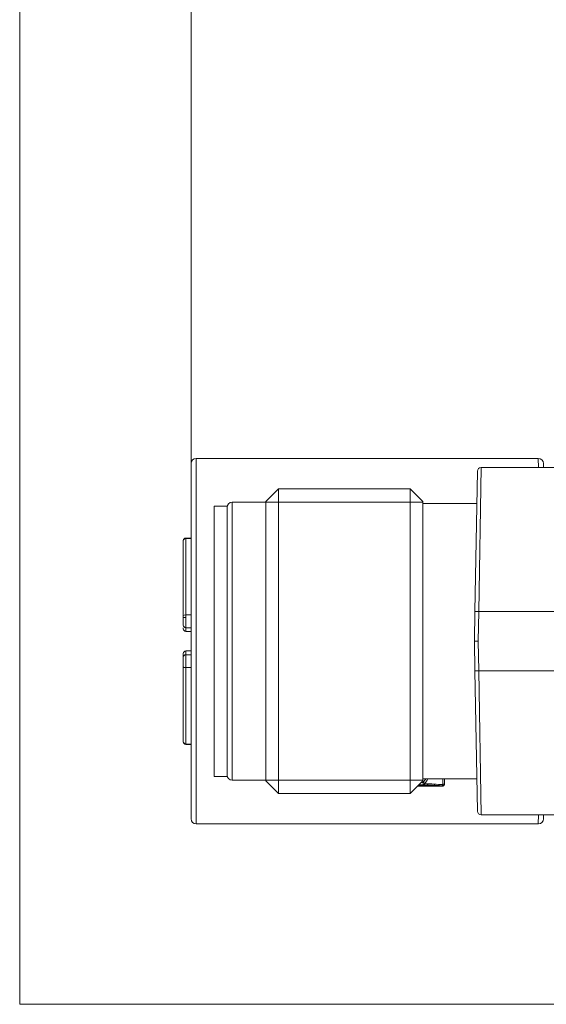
# Model space of a CAD drawing. Header units: millimetres. Extents: x 4 to 836, y 5 to 589.
# Tile 40 of 75: x 463 to 484, y 289 to 327. Entities that reach past the tile are written whole.
import ezdxf

# ---------------------------------------------------------------- set-up
doc = ezdxf.new("R2010")
doc.units = ezdxf.units.MM
doc.layers.add('1', color=7, linetype='Continuous', true_color=0xffffff)
doc.styles.add('ideas_simplex', font='simplex.shx')
doc.dimstyles.get("Standard").update_dxf_attribs({"dimtxt": 0.18, "dimasz": 0.18, "dimexe": 0.18, "dimexo": 0.0625, "dimgap": 0.09, "dimtad": 0, "dimtih": 1, "dimtoh": 1, "dimdec": 4, "dimzin": 0, "dimdsep": 46, "dimtxsty": 'Standard', "dimcen": 0.09, "dimadec": 0, "dimazin": 0, "dimtfac": 1, "dimtdec": 4, "dimtofl": 0, "dimtmove": 0, "dimatfit": 3, "dimfxl": 1, "dimtolj": 1, "dimtzin": 0, "dimarcsym": 0})

# ---------------------------------------------------------------- blocks, each defined once
blk = doc.blocks.new('_U2')
at = {"layer": '1', "color": 87, "lineweight": 25}
for p, q in [((472.280177, 411.982149), (470.780177, 411.982149)), ((470.780177, 411.982149), (470.780177, 406.357149)), ((482.015177, 411.982149), (480.515177, 411.982149)), ((482.015177, 406.357149), (482.015177, 411.982149)), ((470.780177, 406.357149), (472.280177, 406.357149)), ((480.515177, 406.357149), (482.015177, 406.357149))]:
    blk.add_line(p, q, dxfattribs=at)
at = {"layer": '1', "color": 152, "lineweight": 13}
for p, q in [((469.849414, 305.251741), (469.849414, 406.857149)), ((482.94594, 365.339972), (482.94594, 406.857149))]:
    blk.add_line(p, q, dxfattribs=at)
at = {"layer": '1', "color": 27, "lineweight": 13}
blk.add_line((469.849414, 404.857149), (482.94594, 404.857149), dxfattribs=at)
at = {"layer": '1', "color": 27, "lineweight": 18}
for points in [[(469.849414, 404.857149), (472.849412, 405.38613), (472.849416, 404.328168)], [(482.94594, 404.857149), (479.945941, 404.328168), (479.945938, 405.38613)]]:
    blk.add_solid(points, dxfattribs=at)
at = {"layer": '1', "color": 87, "linetype": 'Continuous', "lineweight": 25, "char_height": 3, "attachment_point": 7, "line_spacing_factor": 1.204819, "style": 'ideas_simplex'}
for s, insert in [('\\W1.3286;13,1', (470.766677, 414.117149)), ('\\W1.2776;.52', (472.251677, 406.804649))]:
    blk.add_mtext(s, dxfattribs=dict(at, insert=insert))

msp = doc.modelspace()

# ---------------------------------------------------------------- linework, layer by layer
at = {"layer": '1', "color": 251, "linetype": 'Continuous', "lineweight": 18}
for q in [(463.199, 389.596), (551.808, 288.642)]:
    msp.add_line((463.199, 288.642), q, dxfattribs=at)
at = {"layer": '1', "color": 27, "linetype": 'Continuous', "lineweight": 18}
for p, q in [((469.849, 295.852), (469.849, 309.652)), ((483.329, 309.852), (470.049, 309.852)), ((483.532, 309.502), (483.529, 309.655)), ((480.965, 309.354), (480.869, 303.899)), ((489.819, 309.502), (481.115, 309.502)), ((473.249, 308.677), (472.749, 308.177)), ((478.349, 308.677), (473.249, 308.677)), ((473.249, 308.677), (473.249, 296.827)), ((478.849, 308.177), (478.349, 308.677)), ((478.349, 296.827), (478.349, 308.677)), ((472.749, 308.152), (471.449, 308.152)), ((472.749, 297.327), (472.749, 308.177)), ((478.849, 308.177), (478.849, 297.327)), ((480.943, 308.102), (478.849, 308.102)), ((480.849, 302.752), (480.869, 303.899)), ((481.019, 303.909), (481.02, 303.909)), ((481.02, 303.909), (489.549, 303.909)), ((480.999, 302.752), (480.849, 302.752)), ((480.869, 301.605), (480.849, 302.752)), ((480.869, 301.605), (480.965, 296.149)), ((481.02, 301.594), (481.019, 301.594)), ((489.549, 301.594), (481.02, 301.594)), ((471.449, 297.352), (472.749, 297.352)), ((472.749, 297.327), (473.249, 296.827)), ((478.349, 296.827), (478.849, 297.327)), ((478.849, 297.402), (480.943, 297.402)), ((478.866, 297.175), (478.698, 297.175)), ((473.249, 296.827), (478.349, 296.827)), ((481.115, 296.002), (493.231, 296.002)), ((483.532, 296.002), (483.529, 295.848)), ((470.049, 295.652), (483.329, 295.652))]:
    msp.add_line(p, q, dxfattribs=at)
at = {"layer": '1', "color": 27, "linetype": 'Continuous', "lineweight": 13}
for p, q in [((470.049, 309.852), (470.049, 295.652)), ((483.335, 309.502), (483.329, 309.852)), ((481.019, 303.909), (481.115, 309.502)), ((471.449, 308.152), (471.449, 297.352)), ((472.749, 308.152), (478.849, 308.152)), ((481.02, 303.909), (480.999, 302.752)), ((480.999, 302.752), (481.02, 301.594)), ((481.115, 296.002), (481.019, 301.594)), ((472.749, 297.352), (478.849, 297.352)), ((479.578, 297.118), (478.64, 297.118)), ((478.659, 297.136), (479.578, 297.136)), ((478.789, 297.266), (478.866, 297.266)), ((479.578, 297.136), (479.578, 297.118)), ((483.329, 295.652), (483.335, 296.002))]:
    msp.add_line(p, q, dxfattribs=at)
at = {"layer": '1', "color": 18, "linetype": 'Continuous', "lineweight": 18}
for p, q in [((471.249, 307.994), (470.749, 307.994)), ((470.749, 307.994), (470.749, 297.494)), ((471.249, 307.994), (471.249, 297.494)), ((470.749, 297.494), (471.249, 297.494))]:
    msp.add_line(p, q, dxfattribs=at)
at = {"layer": '1', "color": 163, "linetype": 'Continuous', "lineweight": 18}
for p, q in [((469.549, 306.651), (469.549, 303.751)), ((469.849, 306.76), (469.649, 306.76)), ((469.549, 303.751), (469.549, 303.677)), ((469.549, 303.377), (469.549, 303.677)), ((469.549, 303.232), (469.549, 303.276)), ((469.649, 303.277), (469.849, 303.277)), ((469.649, 303.132), (469.849, 303.132)), ((469.849, 302.372), (469.649, 302.372)), ((469.849, 302.227), (469.649, 302.227)), ((469.549, 301.752), (469.549, 301.827)), ((469.549, 301.752), (469.549, 298.853)), ((469.549, 298.843), (469.549, 298.853)), ((469.649, 298.743), (469.849, 298.743))]:
    msp.add_line(p, q, dxfattribs=at)
at = {"layer": '1', "color": 163, "linetype": 'Continuous', "lineweight": 13}
for p, q in [((469.649, 306.76), (469.649, 306.748)), ((469.849, 306.748), (469.649, 306.748)), ((469.649, 306.748), (469.649, 303.776)), ((469.549, 303.677), (469.649, 303.677)), ((469.649, 303.776), (469.649, 303.677)), ((469.649, 303.776), (469.849, 303.776)), ((469.649, 303.277), (469.649, 303.677)), ((469.649, 303.132), (469.649, 303.277)), ((469.649, 302.372), (469.649, 302.227)), ((469.649, 302.227), (469.649, 301.727)), ((469.849, 301.727), (469.649, 301.727)), ((469.649, 301.727), (469.649, 298.756)), ((469.649, 298.743), (469.649, 298.756)), ((469.649, 298.756), (469.849, 298.756))]:
    msp.add_line(p, q, dxfattribs=at)
at = {"layer": '1', "color": 27, "linetype": 'Continuous', "lineweight": 18}
for centre, radius, start, end in [((470.049, 309.652), 0.2, 90, 180), ((483.329, 309.652), 0.2, 1, 89.9995), ((481.115, 309.352), 0.15, 92.6829, 179), ((471.449, 307.952), 0.2, 90, 180), ((471.449, 297.552), 0.2, 180, 270), ((481.115, 296.152), 0.15, 181, 269.9994), ((470.049, 295.852), 0.2, 180, 270), ((483.329, 295.852), 0.2, 271.8909, 359)]:
    msp.add_arc(centre, radius, start, end, dxfattribs=at)
at = {"layer": '1', "color": 163, "linetype": 'Continuous', "lineweight": 18}
for centre, start, end in [((469.649, 306.66), 90, 180), ((469.649, 303.377), 180, 270), ((469.649, 303.232), 180, 270), ((469.649, 302.272), 90, 180), ((469.649, 302.127), 90, 180), ((469.649, 298.843), 180, 270)]:
    msp.add_arc(centre, 0.1, start, end, dxfattribs=at)
at = {"layer": '1', "color": 163, "linetype": 'Continuous', "lineweight": 13}
for centre, major_axis, ratio, start_param, end_param in [((469.649, 306.651), (0.1, 0), 0.968678, 1.570796, 3.141593), ((469.649, 303.751), (-0.1, 0), 0.248322, 4.712389, 6.283185), ((469.649, 301.752), (0.1, 0), 0.248322, 3.141593, 4.712389), ((469.649, 298.853), (-0.1, 0), 0.968678, 0, 1.570796)]:
    msp.add_ellipse(centre, major_axis=major_axis, ratio=ratio, start_param=start_param, end_param=end_param, dxfattribs=at)
at = {"layer": '1', "color": 27, "linetype": 'Continuous', "lineweight": 13}
for centre, major_axis, ratio, start_param, end_param in [((478.866, 297.269), (-0.0743, 0.0507), 0.028836, 1.590465, 2.61747), ((478.866, 297.265), (0.0046, 0.0899), 0.825743, 3.203506, 4.230511), ((479.686, 297.127), (0.09, -0.0001), 0.782286, 1.571779, 2.350654)]:
    msp.add_ellipse(centre, major_axis=major_axis, ratio=ratio, start_param=start_param, end_param=end_param, dxfattribs=at)
at = {"layer": '1', "color": 27, "linetype": 'Continuous', "lineweight": 18}
for points, knots in [([(481.019, 303.909), (481.009, 303.909), (481, 303.91), (480.985, 303.91), (480.98, 303.91), (480.971, 303.909), (480.966, 303.909), (480.953, 303.909), (480.944, 303.909), (480.928, 303.908), (480.92, 303.908), (480.906, 303.907), (480.9, 303.906), (480.892, 303.905), (480.889, 303.905), (480.885, 303.904), (480.883, 303.904), (480.877, 303.903), (480.874, 303.902), (480.87, 303.901), (480.869, 303.9), (480.869, 303.899)], [0, 0, 0, 0, 0.125, 0.125, 0.1875, 0.1875, 0.25, 0.25, 0.375, 0.375, 0.5, 0.5, 0.625, 0.625, 0.6875, 0.6875, 0.75, 0.75, 0.875, 0.875, 1, 1, 1, 1]), ([(480.869, 301.605), (480.869, 301.604), (480.87, 301.603), (480.874, 301.601), (480.877, 301.6), (480.883, 301.599), (480.885, 301.599), (480.889, 301.598), (480.892, 301.598), (480.9, 301.597), (480.906, 301.597), (480.92, 301.596), (480.928, 301.595), (480.944, 301.595), (480.953, 301.594), (480.966, 301.594), (480.971, 301.594), (480.98, 301.594), (480.985, 301.594), (481, 301.594), (481.009, 301.594), (481.019, 301.594)], [0, 0, 0, 0, 0.125, 0.125, 0.25, 0.25, 0.3125, 0.3125, 0.375, 0.375, 0.5, 0.5, 0.625, 0.625, 0.75, 0.75, 0.8125, 0.8125, 0.875, 0.875, 1, 1, 1, 1])]:
    msp.add_open_spline(points, degree=3, knots=knots, dxfattribs=at)
at = {"layer": '1', "color": 163, "linetype": 'Continuous', "lineweight": 18}
msp.add_open_spline([(469.549, 302.127), (469.549, 302.223), (469.549, 302.271), (469.549, 302.272)], degree=3, dxfattribs=at)
msp.add_open_spline([(469.549, 301.752), (469.549, 301.797), (469.549, 301.843), (469.549, 301.932), (469.549, 301.975), (469.549, 302.047), (469.549, 302.076), (469.549, 302.117), (469.549, 302.127), (469.549, 302.127)], degree=3, knots=[0, 0, 0, 0, 0.25, 0.25, 0.5, 0.5, 0.75, 0.75, 1, 1, 1, 1], dxfattribs=at)
at = {"layer": '1', "color": 27, "linetype": 'Continuous', "lineweight": 13}
for points in [[(478.866, 297.266), (478.896, 297.311), (478.927, 297.356), (478.957, 297.401)], [(479.047, 297.399), (479.008, 297.341), (478.969, 297.282), (478.929, 297.224)], [(479.623, 297.177), (479.623, 297.249), (479.623, 297.322), (479.623, 297.398)], [(479.686, 297.198), (479.686, 297.263), (479.686, 297.33), (479.687, 297.398)], [(478.929, 297.22), (479.171, 297.206), (479.402, 297.192), (479.623, 297.177)]]:
    msp.add_open_spline(points, degree=3, dxfattribs=at)
for points, knots in [([(478.866, 297.175), (478.865, 297.175), (478.865, 297.176), (478.865, 297.179), (478.865, 297.181), (478.865, 297.188), (478.865, 297.194), (478.865, 297.211), (478.865, 297.221), (478.865, 297.242), (478.865, 297.254), (478.866, 297.266)], [0, 0, 0, 0, 0.125, 0.125, 0.25, 0.25, 0.5, 0.5, 0.75, 0.75, 1, 1, 1, 1]), ([(479.578, 297.136), (479.464, 297.143), (479.348, 297.15), (479.111, 297.162), (478.99, 297.169), (478.866, 297.175)], [0, 0, 0, 0, 0.5, 0.5, 1, 1, 1, 1]), ([(478.929, 297.224), (478.929, 297.224), (478.929, 297.224), (478.929, 297.223), (478.928, 297.223), (478.928, 297.222), (478.928, 297.222), (478.928, 297.221), (478.928, 297.221), (478.928, 297.221), (478.928, 297.221), (478.929, 297.22), (478.929, 297.22), (478.929, 297.22)], [0, 0, 0, 0, 0.151079, 0.151079, 0.306015, 0.306015, 0.45579, 0.45579, 0.626223, 0.626223, 0.794889, 0.794889, 1, 1, 1, 1]), ([(479.578, 297.118), (479.586, 297.118), (479.594, 297.118), (479.609, 297.12), (479.617, 297.122), (479.628, 297.124), (479.632, 297.126), (479.638, 297.128), (479.642, 297.13), (479.651, 297.134), (479.656, 297.138), (479.664, 297.144), (479.666, 297.146), (479.67, 297.15), (479.672, 297.152), (479.676, 297.159), (479.679, 297.163), (479.685, 297.178), (479.686, 297.188), (479.686, 297.198)], [0, 0, 0, 0, 0.125, 0.125, 0.25, 0.25, 0.3125, 0.3125, 0.375, 0.375, 0.5, 0.5, 0.5625, 0.5625, 0.625, 0.625, 0.75, 0.75, 1, 1, 1, 1]), ([(479.623, 297.177), (479.625, 297.173), (479.627, 297.169), (479.628, 297.162), (479.628, 297.16), (479.628, 297.156), (479.627, 297.154), (479.624, 297.149), (479.622, 297.147), (479.617, 297.143), (479.616, 297.142), (479.611, 297.141), (479.609, 297.14), (479.602, 297.138), (479.597, 297.137), (479.587, 297.136), (479.583, 297.136), (479.578, 297.136)], [0, 0, 0, 0, 0.25, 0.25, 0.375, 0.375, 0.5, 0.5, 0.625, 0.625, 0.6875, 0.6875, 0.75, 0.75, 0.875, 0.875, 1, 1, 1, 1])]:
    msp.add_open_spline(points, degree=3, knots=knots, dxfattribs=at)

# ---------------------------------------------------------------- dimensions: what is measured, and where the dimension line sits
at = {"layer": '1', "color": 87, "linetype": 'Continuous', "lineweight": 25}
dim = msp.add_linear_dim(base=(469.849, 404.857), p1=(482.946, 340.428), p2=(469.849, 302.752), text='<>\\P[\\C87;\\H3.00;\\Fsimplex.shx;.52\\Fsimplex.shx;\\H3.00;\\C87; ]', dimstyle='Standard', override={"dimtxt": 3, "dimasz": 3, "dimexe": 2, "dimexo": 2.5, "dimgap": 1.5, "dimtad": 1, "dimtih": 0, "dimtoh": 0, "dimdec": 2, "dimlfac": 1, "dimzin": 8, "dimdsep": 44, "dimlunit": 2, "dimtxsty": 'ideas_simplex', "dimsah": 1, "dimse1": 0, "dimse2": 0, "dimsd1": 0, "dimsd2": 0, "dimclrd": 27, "dimclre": 152, "dimclrt": 87, "dimtol": 0, "dimtm": -0.1, "dimtfac": 0.5, "dimtdec": 2, "dimtofl": 1, "dimtmove": 0, "dimtzin": 8, "dimlwd": 13, "dimlwe": 13}, dxfattribs=at)
dim.commit()
dim.dimension.update_dxf_attribs({"geometry": '_U2', "text_midpoint": (476.398, 404.857), "dimtype": 160})

doc.saveas('drawing.dxf')
